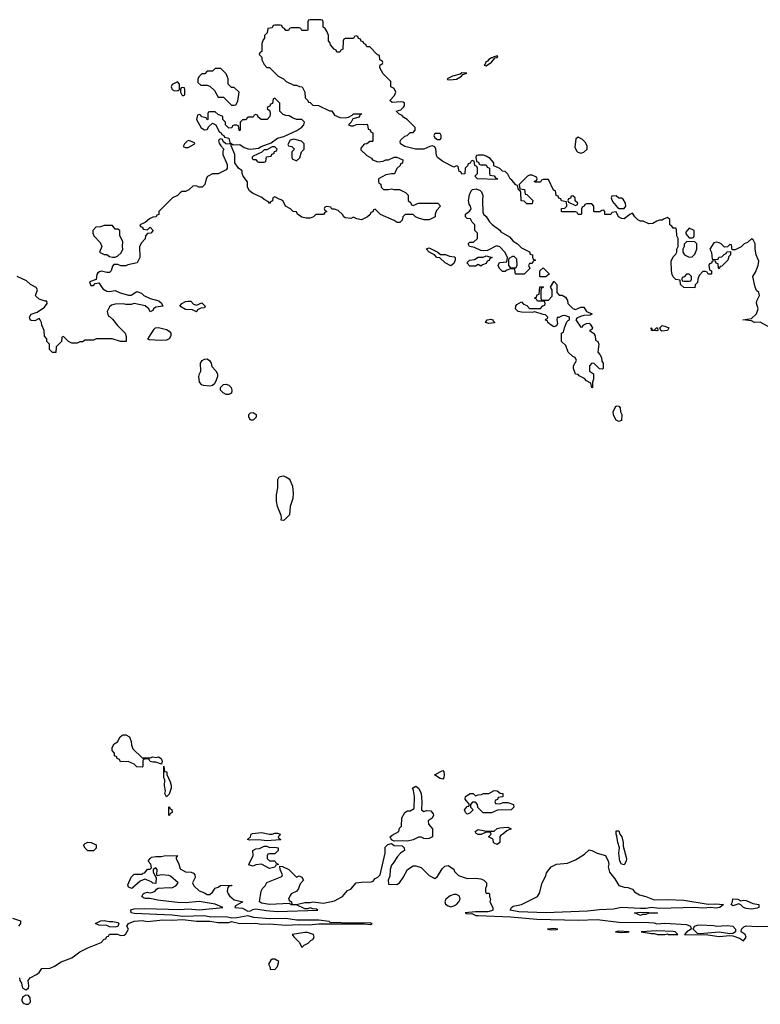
# Model space of a CAD drawing. Header units: inches. Extents: x 1980008 to 2252673, y 74414 to 260562.
# Tile 190 of 228: x 2182606 to 2188074, y 207474 to 214746. Entities that reach past the tile are written whole.
import ezdxf

# ---------------------------------------------------------------- set-up
doc = ezdxf.new("R2010")
doc.units = ezdxf.units.IN
doc.header["$MEASUREMENT"] = 0
doc.layers.add('C1280', color=7, linetype='Continuous')
doc.layers.add('C1281', color=7, linetype='Continuous')

msp = doc.modelspace()

# ---------------------------------------------------------------- linework, layer by layer
at = {"layer": 'C1280', "color": 5, "elevation": 60}
for points in [[(2183510, 209294), (2183570, 209294), (2183590, 209302), (2183610, 209298), (2183630, 209302), (2183650.8, 209290), (2183658, 209270), (2183652.7, 209247.3), (2183610, 209262), (2183590, 209262), (2183568.4, 209268.4), (2183562, 209282), (2183550, 209286), (2183518, 209282), (2183514, 209270), (2183514, 209230), (2183510, 209226), (2183470, 209228), (2183450, 209248), (2183407.3, 209267.3), (2183350, 209266), (2183342, 209282), (2183326, 209290), (2183322, 209302), (2183306, 209310), (2183306, 209330), (2183288.8, 209348.9), (2183288.8, 209371.1), (2183303.1, 209396.9), (2183328.4, 209411.6), (2183348, 209450), (2183360.2, 209459.8), (2183370, 209464.7), (2183390, 209464.7), (2183416, 209450), (2183430, 209414), (2183431.3, 209390), (2183441, 209361)], [(2183690, 209006), (2183678, 209030), (2183682, 209050), (2183675.3, 209090), (2183678, 209130), (2183669, 209150), (2183670, 209234), (2183674, 209194), (2183691, 209190), (2183691.3, 209171.3), (2183718, 209118), (2183724.7, 209090), (2183724.7, 209070), (2183710, 209026)], [(2185730, 209138), (2185710, 209142), (2185668, 209170), (2185730, 209202), (2185738, 209190), (2185741, 209170), (2185738, 209150)], [(2185590, 208898), (2185610, 208904.7), (2185642, 208902), (2185659.6, 208879.6), (2185662, 208870), (2185651.2, 208848.9), (2185622, 208830), (2185623.6, 208803.6), (2185654, 208770), (2185654, 208710), (2185630, 208698), (2185610, 208695.3), (2185590, 208698), (2185570, 208708), (2185550, 208708), (2185510, 208688), (2185470, 208679), (2185430, 208682), (2185370, 208679), (2185350, 208688), (2185342, 208710), (2185356.5, 208723.5), (2185406, 208750), (2185410, 208774), (2185426, 208790), (2185428, 208850), (2185448.8, 208891.1), (2185470, 208902), (2185490, 208902), (2185519, 208921), (2185522, 209010), (2185514, 209054), (2185506, 209070), (2185530, 209084.7), (2185550.6, 209070.6), (2185570, 209034), (2185576, 208970), (2185572, 208910)], [(2186150, 208954), (2186176.4, 208963.6), (2186210, 208964.7), (2186252, 208950), (2186254, 208930), (2186234, 208910), (2186132.7, 208907.3), (2186090, 208888.7), (2186028.4, 208888.4), (2185987.3, 208927.3), (2185986, 208950), (2185970, 208966), (2185950, 208966), (2185934, 208950), (2185934, 208930), (2185954, 208910), (2185930, 208886), (2185910, 208878), (2185898, 208890), (2185889.3, 208910.7), (2185910, 208934), (2185922, 208938), (2185926, 208950), (2185895.3, 208990), (2185898, 209010), (2185931, 209031), (2185954, 209030), (2185970, 209014), (2185990, 209022), (2186016.4, 209023.6), (2186030, 209031.3), (2186070, 209032), (2186110, 209052), (2186131.2, 209051.1), (2186152.7, 209032.7), (2186174, 209030), (2186174, 209010), (2186170, 209006), (2186138, 209002), (2186132.7, 208987.3), (2186118, 208982), (2186114, 208970), (2186118, 208958)], [(2183710, 208866), (2183706, 208870), (2183706, 208930), (2183710, 208934), (2183718, 208918), (2183730, 208914), (2183732, 208890), (2183718, 208882)], [(2186130, 208655.3), (2186110, 208664), (2186104, 208670), (2186102, 208690), (2186096.5, 208696.5), (2186066, 208710), (2186086, 208730), (2186082, 208742), (2186050, 208746), (2186012, 208728), (2185990, 208728), (2185976.4, 208736.4), (2185968, 208750), (2185990, 208764.7), (2186051.6, 208751.6), (2186108.4, 208751.6), (2186130, 208772), (2186150, 208778), (2186210, 208782), (2186234, 208770), (2186203.6, 208756.4), (2186174, 208730), (2186158, 208722), (2186151.3, 208710), (2186150, 208668)], [(2184450, 208730.8), (2184470, 208731), (2184490, 208738), (2184510, 208738), (2184530, 208731.3), (2184531.6, 208728.4), (2184514, 208710), (2184518, 208698), (2184534, 208690), (2184530, 208689), (2184430, 208682), (2184370, 208689.2), (2184305.2, 208685.2), (2184288, 208690), (2184308.7, 208711.3), (2184315.3, 208730), (2184324.1, 208735.9), (2184390, 208742.8)], [(2187070, 208504), (2187049.2, 208509.2), (2187037.2, 208530), (2187029.4, 208590), (2187035.3, 208630), (2187021.2, 208670), (2187015.3, 208715.3), (2187008.7, 208731.3), (2187010, 208754), (2187030, 208754), (2187036, 208730), (2187050.8, 208710), (2187061, 208670), (2187062, 208642), (2187086.8, 208550), (2187084, 208530)], [(2183110, 208608), (2183090, 208628), (2183078, 208650), (2183090, 208662), (2183110, 208671), (2183134, 208670), (2183170, 208652), (2183171.6, 208628.4), (2183150, 208608)], [(2184450, 208632), (2184490, 208634), (2184514, 208630), (2184514, 208610), (2184490, 208586), (2184450, 208586), (2184438, 208582), (2184434, 208570), (2184434, 208550), (2184450, 208534), (2184490, 208534), (2184498, 208518), (2184514, 208510), (2184514, 208506), (2184498, 208502), (2184490, 208488), (2184450, 208478), (2184390, 208508), (2184350, 208504), (2184330, 208495.3), (2184302, 208502), (2184298, 208510), (2184328.7, 208570), (2184326, 208610), (2184350, 208622), (2184376.4, 208623.6), (2184410, 208642), (2184430, 208642)], [(2187290, 208245.5), (2187390, 208248.4), (2187510, 208242.4), (2187690, 208214.8), (2187743.2, 208216.8), (2187802, 208210), (2187774, 208190), (2187744.7, 208184.7), (2187709.1, 208189.1), (2187650, 208185.2), (2187590, 208189.3), (2187330, 208182), (2187270, 208189.2), (2187230, 208180.9), (2187190, 208180.9), (2187050, 208189.3), (2186990, 208177.6), (2186887.1, 208172.9), (2186798, 208162), (2186490, 208149.6), (2186290, 208157.2), (2186228, 208170), (2186238, 208190), (2186250, 208198), (2186310, 208211.3), (2186429.1, 208270.9), (2186444.7, 208295.3), (2186464, 208370), (2186490, 208422), (2186496, 208444), (2186529.5, 208490.5), (2186570, 208508), (2186650, 208517.3), (2186710, 208540.7), (2186776.6, 208583.4), (2186810, 208614.8), (2186830, 208610.8), (2186870, 208590.7), (2186930, 208574), (2186951, 208530), (2186954.8, 208510), (2186950.9, 208489.1), (2186960.7, 208450), (2186999.9, 208399.9), (2187030, 208351), (2187070, 208338), (2187096.9, 208336.9), (2187130, 208324.7), (2187145.8, 208305.8), (2187182, 208282), (2187230, 208271)], [(2185830, 208285.2), (2185810, 208285.2), (2185785.2, 208274.8), (2185752, 208250), (2185744.7, 208230), (2185750, 208214), (2185770, 208202), (2185790, 208194), (2185810, 208202), (2185830, 208212), (2185848, 208230), (2185858, 208250), (2185853.2, 208273.2)], [(2187930, 208238), (2187950, 208242.8), (2187970, 208240.7), (2188018.8, 208218.8), (2188062, 208210), (2188062, 208190), (2188050, 208184), (2188010, 208176), (2187970, 208180.7), (2187949, 208190), (2187930, 208209), (2187915.3, 208215.3), (2187870, 208202), (2187858, 208210), (2187869, 208230), (2187870, 208252), (2187908.4, 208251.6)], [(2187190, 208129.3), (2187146, 208150), (2187190, 208154.8), (2187314, 208150), (2187310, 208146), (2187250, 208146), (2187230, 208138), (2187203.6, 208136.4)], [(2183266, 208086), (2183293.6, 208086.4), (2183330, 208078.8), (2183338.8, 208070), (2183330, 208048.7), (2183310, 208044), (2183270, 208045.2), (2183250, 208055.3), (2183190, 208059), (2183166, 208070), (2183206, 208090), (2183230, 208092.4)], [(2187750, 208050.4), (2187830, 208056), (2187870.8, 208050), (2187890.8, 208030), (2187890, 208009.2), (2187870, 207996.2), (2187850, 207993.6), (2187770, 208006), (2187630, 207994), (2187610, 207998), (2187578, 208030), (2187588, 208050), (2187610, 208059.5), (2187630, 208062), (2187730, 208055.3)], [(2184710, 208005.1), (2184618, 207990), (2184630, 207972), (2184672, 207930), (2184690, 207894), (2184706, 207910), (2184734.6, 207925.4), (2184754.6, 207945.4), (2184770, 207952), (2184779, 207970), (2184774, 207990), (2184730, 208004.5)], [(2186550, 208033.6), (2186502, 208030), (2186530, 208024), (2186570, 208027.3), (2186578, 208030)], [(2187030, 208014.5), (2187004.7, 208010), (2187050, 208004), (2187090, 208008), (2187106, 208010)], [(2187310, 208016.2), (2187194, 208010), (2187270, 207996), (2187290, 207998), (2187314, 207990), (2187369, 207989), (2187390, 207994), (2187394, 207990), (2187450, 207989.2), (2187466, 207990), (2187446, 208010), (2187431.5, 208011.5)], [(2184490, 207808), (2184470, 207808), (2184459.6, 207800.4), (2184442, 207770), (2184454, 207746), (2184454, 207734), (2184490, 207732), (2184510, 207754), (2184518, 207790)], [(2182650, 207541.2), (2182630, 207528.7), (2182620.7, 207510), (2182622.5, 207502.5), (2182626.8, 207490), (2182639.9, 207479.9), (2182650, 207474), (2182670, 207474.8), (2182685.2, 207490), (2182682.7, 207522.7), (2182670, 207539)]]:
    msp.add_lwpolyline(points, close=True, dxfattribs=at)
for points in [[(2182604.7, 207670), (2182606, 207650), (2182618, 207630), (2182623.5, 207603.5), (2182630, 207592), (2182650, 207582), (2182670, 207594), (2182673.2, 207610), (2182668.7, 207650), (2182682, 207670), (2182730, 207694.8), (2182749, 207710), (2182770, 207738), (2182830, 207741), (2182863.2, 207756.8), (2182911.5, 207788.5), (2182990, 207817.3), (2183050, 207861), (2183109.4, 207890.6), (2183208, 207930), (2183230, 207954), (2183242, 207958), (2183250, 207974), (2183262, 207978), (2183270, 207992), (2183327.3, 207992.7), (2183350, 207982), (2183376.4, 207983.6), (2183390, 207994), (2183408, 208030), (2183397.2, 208050), (2183409, 208070), (2183450, 208088), (2183510, 208092.2), (2183550, 208086), (2183662.7, 208097.3), (2183730, 208094.9), (2183810, 208099.3), (2183910, 208088.4), (2184010, 208088.2), (2184070, 208077.1), (2184150, 208078), (2184170, 208084.9), (2184230, 208070.4), (2184350, 208072.7), (2184390, 208064.9), (2184450, 208068.2), (2184570, 208059.5), (2184670, 208064.4), (2184742, 208062), (2184811.3, 208068.7), (2185150, 208068.4), (2185195.6, 208064.4), (2185208.7, 208070), (2185190, 208074.7), (2184992.7, 208072.7), (2184970, 208079), (2184910, 208075.3), (2184898, 208078), (2184890, 208086), (2184814.9, 208094.9), (2184650, 208095.4), (2184570, 208108), (2184450, 208106), (2184334.7, 208114.7), (2184290, 208126.6), (2184210, 208113), (2184171.4, 208111.4), (2184130, 208119.7), (2184017.2, 208117.2), (2183967.2, 208127.2), (2183810, 208123.7), (2183731.8, 208131.8), (2183450, 208145.4), (2183429.5, 208150), (2183427.2, 208172.8), (2183450, 208178.4), (2183530, 208181.3), (2183790, 208174.4), (2183850, 208178.4), (2183930, 208172.4), (2184106, 208190), (2184050, 208214), (2183930, 208232.7), (2183830, 208223.6), (2183770, 208225.6), (2183622.3, 208242.3), (2183570, 208255.3), (2183534.6, 208254.6), (2183520.2, 208260.2), (2183508.8, 208271.1), (2183518, 208290), (2183526, 208294), (2183550, 208301), (2183570, 208298), (2183590, 208302), (2183606, 208310), (2183615.3, 208324.7), (2183628.4, 208331.6), (2183710, 208337.3), (2183730, 208334.8), (2183758, 208350), (2183775.3, 208370), (2183719.3, 208419.3), (2183706, 208426), (2183650.6, 208429.4), (2183622, 208422), (2183618, 208430), (2183622, 208470), (2183610, 208482), (2183592, 208470), (2183592, 208450), (2183610, 208414), (2183614, 208414), (2183610, 208366), (2183590, 208368), (2183578, 208378), (2183530, 208399), (2183496, 208384), (2183434, 208330), (2183410, 208338), (2183404.7, 208355.3), (2183430, 208414), (2183450, 208434), (2183510, 208434), (2183518, 208442), (2183530, 208444.7), (2183550, 208471.3), (2183568, 208472), (2183578, 208482), (2183574, 208510), (2183555.3, 208530), (2183568.7, 208551.3), (2183580.2, 208559.8), (2183610, 208566.8), (2183650, 208566), (2183671.6, 208571.6), (2183772, 208572), (2183762, 208558), (2183762, 208550), (2183782, 208510), (2183790, 208474), (2183830, 208452), (2183870.9, 208450.9), (2183890, 208442), (2183898, 208430), (2183901, 208410), (2183882, 208370), (2183891, 208350), (2183930, 208311.3), (2183970, 208298), (2183990, 208284.7), (2184010, 208284.7), (2184030, 208302), (2184048.8, 208331.1), (2184070, 208338), (2184089.3, 208350.7), (2184172.7, 208352.7), (2184170.8, 208349.2), (2184168, 208348), (2184152, 208348), (2184143.6, 208336.4), (2184138, 208310), (2184144.7, 208290), (2184155.3, 208275.3), (2184190, 208246), (2184254, 208230), (2184198, 208202), (2184194, 208190), (2184250, 208184), (2184290, 208162.8), (2184310, 208164), (2184326.3, 208173.7), (2184350, 208179.3), (2184426, 208166), (2184510, 208160.3), (2184806, 208170), (2184796.4, 208176.4), (2184770, 208178), (2184750, 208186), (2184730, 208178), (2184710, 208178), (2184650, 208208), (2184610, 208209), (2184598, 208218), (2184450, 208212.3), (2184390, 208221.2), (2184375.3, 208230), (2184388, 208310), (2184398, 208330), (2184418, 208350), (2184430, 208374), (2184542, 208418), (2184546, 208430), (2184528, 208470), (2184526, 208494), (2184547.3, 208492.7), (2184594, 208470), (2184650, 208414), (2184670, 208422), (2184690, 208414), (2184702, 208390), (2184676.9, 208363.1), (2184664.7, 208330), (2184652, 208310), (2184611.2, 208288.9), (2184602, 208278), (2184591.3, 208250), (2184598, 208238), (2184612, 208230), (2184614, 208214), (2184650, 208211.3), (2184710, 208226), (2184750, 208226), (2184770, 208230.8), (2184850, 208221), (2184930, 208238), (2184989.1, 208270.9), (2185025.6, 208314.4), (2185050, 208324.7), (2185089.5, 208370.5), (2185130, 208377.3), (2185202, 208378), (2185215.3, 208384.7), (2185230, 208402), (2185250, 208412), (2185268, 208430), (2185303, 208590), (2185305.1, 208634.9), (2185325.1, 208654.9), (2185350, 208661), (2185370, 208646.8), (2185430, 208644.7), (2185444.7, 208630), (2185446, 208610), (2185418, 208590), (2185395.3, 208564.7), (2185364, 208516), (2185350, 208502), (2185340.5, 208470), (2185339.1, 208420.9), (2185326.8, 208390), (2185330, 208362), (2185390, 208358), (2185410, 208371.3), (2185437.2, 208410), (2185468.7, 208470), (2185510, 208496), (2185530, 208496), (2185570, 208484.7), (2185630, 208424.7), (2185670, 208402), (2185690, 208418), (2185726.3, 208473.7), (2185745.6, 208494.4), (2185770, 208498), (2185810, 208471.3), (2185816, 208456), (2185846, 208426), (2185910, 208402), (2185970, 208406), (2186010, 208401), (2186032, 208390), (2186052, 208370), (2186052, 208348), (2186044.7, 208330), (2186045.4, 208305.4), (2186050, 208294), (2186070, 208294), (2186074, 208290), (2186074, 208270), (2186082, 208250), (2186078, 208230), (2186098, 208190), (2186098, 208170), (2186090, 208164), (2186062, 208158), (2185970, 208157.2), (2185894, 208150), (2185910, 208142), (2185943.6, 208143.6), (2185974, 208130), (2185990, 208128.8), (2186230, 208121.1), (2186423.8, 208103.8), (2186730, 208096.5), (2186870, 208101.3), (2187030, 208079.5), (2187250, 208079), (2187290, 208076), (2187310, 208068), (2187370, 208073.7), (2187530, 208063.1), (2187558, 208050), (2187564.7, 208030), (2187532, 208010), (2187514, 207990), (2187686.7, 207986.7), (2187770, 207974), (2187850, 207981), (2187870, 207978.8), (2187921.6, 207961.6), (2187950, 207942), (2187968.7, 207970), (2187962, 207990), (2187932.7, 208010), (2187936, 208030), (2187953.4, 208046.6), (2187970, 208053.1), (2188050, 208048.4), (2188150, 208050.4)], [(2182552, 208110), (2182612, 208090), (2182612, 208070), (2182598, 208050)]]:
    msp.add_lwpolyline(points, dxfattribs=at)
at = {"layer": 'C1281', "color": 5, "elevation": 60}
msp.add_lwpolyline([(2188149, 212470), (2188072, 212512), (2188030, 212509.2), (2188010, 212521.2), (2187946, 212530), (2188010, 212538.8), (2188045.6, 212574.4), (2188059.3, 212610), (2188046.8, 212653.2), (2188049.4, 212670.6), (2188068.7, 212710), (2188062, 212730), (2188046.3, 212746.3), (2188035.3, 212770), (2188019.3, 212850), (2188038.9, 212881.1), (2188059.3, 212930), (2188062, 212962), (2188042.7, 213010), (2188036, 213050), (2188036, 213090), (2188020.4, 213120.4), (2188010, 213128), (2187979.8, 213100.2), (2187954, 213090), (2187931.6, 213068.4), (2187887.3, 213047.3), (2187866, 213046), (2187862, 213082), (2187850, 213086), (2187832.7, 213067.3), (2187810, 213066), (2187786, 213090), (2187770, 213098), (2187750, 213102), (2187730, 213098), (2187702, 213050), (2187712.7, 213027.3), (2187718, 212978), (2187730, 212974), (2187762, 212978), (2187767.3, 212992.7), (2187790, 212994), (2187807.3, 213012.7), (2187822, 213018), (2187827.3, 213032.7), (2187854, 213034), (2187854, 213010), (2187842, 212998), (2187834, 212970), (2187790, 212926), (2187778, 212922), (2187770, 212906), (2187766, 212910), (2187762, 212942), (2187747.3, 212947.3), (2187742, 212962), (2187730, 212966), (2187718, 212962), (2187712.7, 212947.3), (2187698, 212942), (2187694, 212930), (2187698, 212898), (2187714, 212890), (2187714, 212870), (2187710, 212866), (2187690, 212866), (2187682, 212882), (2187670, 212886), (2187650, 212886), (2187623.6, 212856.4), (2187612, 212830), (2187610, 212806), (2187592.7, 212787.3), (2187590, 212766), (2187509.1, 212769.1), (2187486, 212790), (2187482, 212822), (2187450, 212826), (2187430, 212846), (2187423.1, 212863.1), (2187418, 212890), (2187416.4, 212963.6), (2187430, 212994), (2187450, 213014), (2187458, 213030), (2187458, 213050), (2187468, 213070), (2187468, 213130), (2187458, 213150), (2187456.4, 213196.4), (2187450, 213206), (2187430, 213206), (2187422, 213222), (2187406, 213230), (2187406, 213270), (2187390, 213286), (2187363.6, 213276.4), (2187350, 213266), (2187330, 213266), (2187310, 213258), (2187279.6, 213240.4), (2187250, 213238), (2187210, 213258), (2187190, 213258), (2187170, 213268.7), (2187148, 213290), (2187130, 213318), (2187110, 213308), (2187070, 213275.3), (2187050, 213278), (2187026, 213290), (2187010, 213326), (2186978, 213322), (2186970, 213306), (2186927.3, 213307.3), (2186926, 213330), (2186918, 213338), (2186903.6, 213336.4), (2186890, 213326), (2186850, 213326), (2186846, 213330), (2186846, 213370), (2186830, 213386), (2186790, 213386), (2186778, 213382), (2186774, 213370), (2186758, 213362), (2186754, 213350), (2186754, 213310), (2186750, 213306), (2186730, 213306), (2186722, 213322), (2186710, 213326), (2186610, 213328), (2186606, 213330), (2186607.3, 213352.7), (2186630, 213354), (2186646, 213370), (2186642, 213402), (2186607.3, 213407.3), (2186602, 213422), (2186587.3, 213427.3), (2186582, 213442), (2186567.3, 213447.3), (2186562, 213482), (2186547.3, 213487.3), (2186510, 213566), (2186470, 213566), (2186458, 213562), (2186450, 213546), (2186410, 213546), (2186407.3, 213552.7), (2186422, 213558), (2186426, 213570), (2186422, 213582), (2186390, 213598), (2186370, 213598), (2186354, 213590), (2186294, 213530), (2186298, 213498), (2186332.7, 213492.7), (2186338, 213458), (2186350, 213454), (2186394, 213410), (2186390, 213386), (2186350, 213386), (2186330, 213406), (2186307.3, 213407.3), (2186306, 213470), (2186302, 213482), (2186288.4, 213488.4), (2186282, 213522), (2186270, 213526), (2186240.4, 213560.4), (2186226, 213570), (2186210, 213606), (2186190, 213626), (2186170, 213628), (2186150, 213648), (2186107.3, 213667.3), (2186106, 213690), (2186080.4, 213720.4), (2186050, 213738), (2186030, 213746), (2185990, 213746), (2185978, 213742), (2185974, 213730), (2185978, 213698), (2185992.7, 213692.7), (2185998, 213678), (2186010, 213674), (2186050, 213674), (2186058, 213658), (2186074, 213650), (2186074, 213610), (2186078, 213598), (2186110, 213594), (2186118, 213578), (2186134, 213570), (2186130, 213566), (2185986, 213570), (2185966, 213590), (2185986, 213610), (2185986, 213650), (2185982, 213662), (2185966, 213670), (2185962, 213702), (2185950, 213706), (2185938, 213702), (2185932.7, 213687.3), (2185918, 213682), (2185912.7, 213667.3), (2185894, 213650), (2185892.7, 213607.3), (2185870, 213606), (2185862, 213622), (2185850, 213626), (2185842, 213662), (2185830, 213666), (2185810, 213658), (2185730, 213699), (2185690, 213728), (2185683.1, 213743.1), (2185678, 213790), (2185670, 213806), (2185654.6, 213814.6), (2185634, 213810), (2185590, 213789), (2185529.1, 213789.1), (2185449.3, 213809.3), (2185418, 213830), (2185415.3, 213850), (2185420.2, 213859.8), (2185450, 213884.7), (2185466, 213890), (2185490, 213914), (2185510, 213914), (2185526, 213930), (2185526, 213950), (2185466, 214010), (2185443.1, 214023.1), (2185430, 214038), (2185406, 214050), (2185386, 214070), (2185419, 214081), (2185440.4, 214099.6), (2185448, 214110), (2185446, 214130), (2185436.4, 214136.4), (2185419, 214139), (2185355.3, 214135.3), (2185338, 214150), (2185372.7, 214187.3), (2185384, 214210), (2185370, 214238), (2185346, 214250), (2185346, 214290), (2185290, 214346), (2185266, 214390), (2185267.3, 214412.7), (2185282, 214418), (2185286, 214430), (2185282, 214442), (2185266, 214450), (2185262, 214482), (2185247.3, 214487.3), (2185190, 214546), (2185170, 214546), (2185162, 214562), (2185146, 214570), (2185142, 214582), (2185127.3, 214587.3), (2185122, 214602), (2185107.3, 214607.3), (2185102, 214622), (2185090, 214626), (2185078, 214622), (2185070, 214606), (2185010, 214606), (2184998, 214602), (2184994, 214590), (2184992.7, 214527.3), (2184978, 214522), (2184970, 214506), (2184947.3, 214507.3), (2184942, 214522), (2184927.3, 214527.3), (2184900.4, 214560.4), (2184896.4, 214576.4), (2184886, 214590), (2184886, 214630), (2184876.4, 214656.4), (2184862, 214682), (2184846, 214690), (2184846, 214730), (2184842, 214742), (2184830, 214746), (2184750, 214746), (2184738, 214742), (2184734, 214730), (2184734, 214670), (2184730, 214666), (2184690, 214666), (2184682, 214682), (2184670, 214686), (2184610, 214686), (2184598, 214682), (2184590, 214666), (2184570, 214666), (2184562, 214682), (2184547.3, 214687.3), (2184542, 214702), (2184530, 214706), (2184490, 214706), (2184478, 214702), (2184470, 214686), (2184438, 214682), (2184434, 214650), (2184414, 214630), (2184414, 214610), (2184403.6, 214596.4), (2184394, 214570), (2184394, 214510), (2184378, 214502), (2184374, 214490), (2184394, 214470), (2184394, 214450), (2184410, 214414), (2184430, 214394), (2184450, 214394), (2184514, 214330), (2184554, 214310), (2184574, 214290), (2184630, 214262), (2184650, 214262), (2184672.7, 214252.7), (2184691.2, 214251.1), (2184711.6, 214211.6), (2184714, 214170), (2184734, 214150), (2184738, 214138), (2184750, 214134), (2184770, 214114), (2184811.6, 214111.6), (2184892.7, 214072.7), (2184910, 214072), (2184930, 214042), (2184970, 214022.8), (2185010, 214020.7), (2185034.6, 214025.4), (2185060.2, 214039.8), (2185070, 214050.8), (2185132, 214050), (2185118, 214042), (2185112.7, 214027.3), (2185065.4, 214014.6), (2185052, 213988), (2185034, 213970), (2185050, 213962), (2185070, 213962), (2185092.7, 213972.7), (2185170, 213974), (2185174, 213970), (2185178, 213938), (2185192.7, 213932.7), (2185198, 213918), (2185214, 213910), (2185214, 213850), (2185210, 213846), (2185190, 213846), (2185170, 213828), (2185150, 213826), (2185123.6, 213796.4), (2185125.4, 213785.4), (2185170, 213742), (2185203.6, 213723.6), (2185211.6, 213711.6), (2185250, 213696), (2185290, 213701), (2185310, 213711), (2185330, 213711.3), (2185370, 213731.3), (2185391.2, 213731.1), (2185434, 213710), (2185432.7, 213687.3), (2185418, 213682), (2185414, 213670), (2185390, 213646), (2185372.7, 213607.3), (2185350, 213608), (2185310, 213599), (2185254, 213570), (2185254, 213550), (2185258, 213538), (2185271.6, 213531.6), (2185274, 213510), (2185292.7, 213492.7), (2185330, 213491.3), (2185350, 213496), (2185370, 213491.3), (2185410, 213492), (2185454, 213470), (2185474, 213450), (2185474, 213410), (2185492.7, 213392.7), (2185498, 213378), (2185510, 213374), (2185550, 213392), (2185694, 213390), (2185712, 213370), (2185683.6, 213336.4), (2185674, 213310), (2185674, 213290), (2185630, 213268), (2185591.6, 213268.4), (2185550, 213279), (2185528, 213290), (2185510, 213308), (2185452.7, 213307.3), (2185434, 213290), (2185430, 213266), (2185412.7, 213247.3), (2185392, 213248), (2185370, 213262), (2185270, 213306), (2185230, 213346), (2185218, 213342), (2185212.7, 213327.3), (2185198, 213322), (2185192.7, 213307.3), (2185174, 213290), (2185130, 213268), (2185095.3, 213275.3), (2185070, 213288), (2185050, 213278), (2185010, 213282), (2184998, 213290), (2184988.4, 213308.4), (2184956.4, 213336.4), (2184930, 213346), (2184910, 213346), (2184902, 213362), (2184870, 213366), (2184858, 213362), (2184854, 213350), (2184858, 213338), (2184874, 213330), (2184858, 213322), (2184850, 213306), (2184792.7, 213307.3), (2184774, 213290), (2184750, 213279), (2184720.2, 213280.2), (2184690, 213288.7), (2184658, 213310), (2184650, 213326), (2184626, 213330), (2184606, 213350), (2184568.7, 213368.7), (2184550, 213406), (2184536.4, 213416.4), (2184520.4, 213420.4), (2184490, 213438), (2184474, 213430), (2184471.6, 213408.4), (2184458, 213402), (2184450, 213388), (2184442, 213402), (2184410, 213418), (2184394, 213434), (2184324, 213464), (2184303.1, 213483.1), (2184288.8, 213508.9), (2184287.3, 213547.3), (2184255.3, 213590), (2184249.1, 213609.1), (2184248.7, 213630), (2184222, 213650), (2184195.3, 213690), (2184195.3, 213750), (2184166, 213814), (2184166, 213826), (2184128, 213828), (2184107.3, 213847.3), (2184102, 213862), (2184090, 213866), (2184078, 213862), (2184074, 213850), (2184082, 213830), (2184090, 213814), (2184112, 213790), (2184104.7, 213775.3), (2184104.7, 213750), (2184136.9, 213676.9), (2184138, 213650), (2184130, 213638), (2184071.6, 213608.4), (2184030, 213608.7), (2183991.3, 213588.7), (2183982, 213570), (2183972, 213530), (2183954, 213510), (2183928.8, 213508.9), (2183910, 213518), (2183883.6, 213516.4), (2183854, 213490), (2183830, 213478), (2183803.6, 213476.4), (2183790, 213468), (2183770, 213448), (2183734, 213430), (2183634, 213330), (2183632.7, 213307.3), (2183618, 213302), (2183614, 213290), (2183590, 213288), (2183563.6, 213276.4), (2183532.7, 213247.3), (2183494, 213230), (2183498, 213218), (2183512.7, 213212.7), (2183518, 213198), (2183550, 213194), (2183570, 213214), (2183592, 213190), (2183574, 213170), (2183550, 213166), (2183534, 213150), (2183531.6, 213128.4), (2183503.6, 213096.4), (2183491.6, 213068.4), (2183492, 212990), (2183474, 212950), (2183403.6, 212936.4), (2183390, 212928), (2183351.6, 212928.4), (2183330, 212938), (2183302, 212938), (2183290, 212926), (2183282, 212890), (2183270, 212878), (2183250, 212878), (2183210, 212889), (2183195.3, 212884.7), (2183182.8, 212877.2), (2183175.3, 212864.7), (2183170, 212826), (2183122, 212810), (2183130, 212782), (2183150, 212782), (2183162, 212798), (2183190, 212802), (2183219.1, 212759.1), (2183250, 212740.7), (2183270, 212738.8), (2183310, 212744.7), (2183347.7, 212727.7), (2183410, 212710.8), (2183430, 212711), (2183470, 212738), (2183476.9, 212736.9), (2183506, 212726), (2183522, 212710), (2183570, 212686), (2183634, 212670), (2183652.7, 212652.7), (2183662, 212630), (2183610, 212622.7), (2183594.8, 212610), (2183590, 212598), (2183570, 212589.5), (2183559, 212610), (2183532, 212632), (2183450, 212648.7), (2183430, 212642), (2183390, 212642), (2183370, 212648), (2183310, 212646), (2183283.6, 212636.4), (2183270, 212626), (2183252, 212590), (2183258, 212558), (2183270, 212554), (2183290, 212534), (2183327.9, 212487.9), (2183384.7, 212430), (2183392.7, 212407.3), (2183391.6, 212368.4), (2183350, 212368.7), (2183288.8, 212388.9), (2183170, 212388), (2183150, 212378), (2183090, 212378), (2183070, 212368), (2183050, 212368), (2183030, 212358), (2182990, 212358), (2182966, 212370), (2182930, 212406), (2182918, 212402), (2182914, 212370), (2182874, 212330), (2182872.7, 212287.3), (2182847.3, 212287.3), (2182826, 212310), (2182826, 212350), (2182806, 212370), (2182806, 212390), (2182788.4, 212408.4), (2182786, 212450), (2182768.8, 212488.9), (2182768, 212510), (2182758, 212530), (2182750, 212538), (2182716.9, 212523.1), (2182690, 212524), (2182684, 212530), (2182679, 212550), (2182689.5, 212570.5), (2182734, 212586), (2182790, 212622), (2182808, 212650), (2182806, 212666), (2182794, 212666), (2182750, 212682), (2182724, 212704), (2182722, 212710), (2182738, 212750), (2182728.4, 212768.4), (2182686, 212790), (2182656.4, 212816.4), (2182586, 212850)], dxfattribs=at)
for points in [[(2186130, 214478), (2186102, 214470), (2186096.9, 214463.1), (2186090, 214464), (2186068.5, 214451.5), (2186061, 214439), (2186046, 214430), (2186043.6, 214416.4), (2186034, 214410), (2186050, 214406), (2186090, 214431.3), (2186116.4, 214463.6), (2186130, 214466), (2186135.3, 214475.3)], [(2184090, 214386), (2184050, 214386), (2184030, 214366), (2183990, 214366), (2183972.7, 214347.3), (2183950, 214346), (2183930, 214326), (2183922, 214310), (2183922, 214282), (2183942, 214262), (2183990, 214262), (2184010, 214254), (2184043.6, 214223.6), (2184070, 214174), (2184110, 214174), (2184170, 214114), (2184190, 214114), (2184202, 214118), (2184216.4, 214143.6), (2184226, 214210), (2184190, 214246), (2184170, 214246), (2184146, 214270), (2184146, 214310), (2184138, 214330), (2184130, 214346)], [(2185870, 214353.2), (2185856.9, 214343.1), (2185802, 214330), (2185762, 214310), (2185763.6, 214303.6), (2185780.7, 214300.7), (2185830, 214307.3), (2185868.7, 214330), (2185878, 214342), (2185906, 214350)], [(2183770, 214286), (2183731.6, 214268.4), (2183724.7, 214250), (2183732, 214230), (2183750, 214221), (2183770, 214222), (2183778, 214222), (2183786, 214230), (2183786, 214270)], [(2183810, 214246), (2183798, 214242), (2183794, 214230), (2183794, 214210), (2183802, 214190), (2183810, 214184.7), (2183826, 214190), (2183826, 214230), (2183822, 214242)], [(2184490, 214166), (2184478, 214162), (2184472.7, 214127.3), (2184458, 214122), (2184452.7, 214107.3), (2184438, 214102), (2184434, 214090), (2184452.7, 214072.7), (2184454, 214050), (2184452, 214030), (2184432, 214010), (2184388.4, 214008.4), (2184367.3, 214027.3), (2184362, 214042), (2184350, 214046), (2184338, 214042), (2184330, 214026), (2184290, 214026), (2184272.7, 214007.3), (2184250, 214006), (2184234, 213990), (2184234, 213930), (2184230, 213926), (2184226, 213930), (2184222, 213962), (2184210, 213966), (2184190, 213966), (2184178, 213962), (2184172.7, 213947.3), (2184150, 213946), (2184126, 213970), (2184126, 213990), (2184106, 214010), (2184106, 214030), (2184070, 214046), (2184050, 214066), (2184010, 214066), (2183998, 214062), (2183994, 214050), (2183994, 214010), (2183990, 214006), (2183982, 214022), (2183948.4, 214028.4), (2183942, 214042), (2183930, 214046), (2183918, 214042), (2183912, 214010), (2183946.8, 213946.8), (2183970, 213932), (2183990, 213934), (2184003.1, 213956.9), (2184030, 213982), (2184054, 213970), (2184078, 213918), (2184094, 213910), (2184098, 213898), (2184114, 213890), (2184118, 213878), (2184150.7, 213870.7), (2184158, 213838), (2184182, 213822), (2184230, 213824.7), (2184263, 213803), (2184292.5, 213792.5), (2184310, 213790.4), (2184370, 213798), (2184388, 213810), (2184463.1, 213836.9), (2184510, 213871), (2184555.5, 213884.5), (2184652.1, 213927.9), (2184690, 213951.3), (2184704, 213970), (2184708, 213990), (2184690, 214008), (2184650, 214008.7), (2184620.4, 214020.4), (2184596.4, 214036.4), (2184570, 214038), (2184550, 214046), (2184526, 214070), (2184526, 214130)], [(2185710, 213906), (2185670, 213906), (2185664.7, 213890), (2185670, 213874), (2185690, 213862), (2185710, 213862), (2185718, 213870), (2185718, 213890)], [(2186730, 213878), (2186712.7, 213867.3), (2186705.4, 213805.4), (2186716.9, 213776.9), (2186726.4, 213766.4), (2186750, 213761), (2186770, 213766.8), (2186795.3, 213790), (2186794.6, 213814.6), (2186780.4, 213840.4), (2186760.4, 213860.4)], [(2183853.6, 213853.6), (2183842, 213850), (2183822, 213830), (2183814, 213810), (2183830, 213802), (2183850, 213802), (2183893.6, 213826.4), (2183898, 213830), (2183895.3, 213835.3)], [(2184490, 213806), (2184470, 213806), (2184430, 213786), (2184410, 213786), (2184392.7, 213767.3), (2184330, 213738), (2184322, 213730), (2184322, 213722), (2184330, 213714), (2184350, 213714), (2184358, 213698), (2184370, 213694), (2184410, 213694), (2184422, 213698), (2184427.3, 213732.7), (2184462, 213738), (2184467.3, 213752.7), (2184482, 213758), (2184487.3, 213772.7), (2184502, 213778), (2184506, 213790)], [(2184630, 213864), (2184604, 213856), (2184585.4, 213825.4), (2184590, 213814), (2184614, 213810), (2184634, 213790), (2184614, 213770), (2184614, 213730), (2184618, 213718), (2184650, 213704.7), (2184675.1, 213724.9), (2184686, 213770), (2184706, 213790), (2184706, 213830), (2184686, 213850)], [(2186330, 212866), (2186267.3, 212867.3), (2186262, 212902), (2186250, 212906), (2186230, 212906), (2186203.6, 212896.4), (2186190, 212886), (2186170, 212886), (2186147.3, 212907.3), (2186138, 212930), (2186147.3, 212952.7), (2186202, 212958), (2186208, 212990), (2186190, 213026), (2186150, 213068), (2186125.4, 213074.6), (2186059.6, 213040.4), (2186030, 213038), (2186010, 213042), (2185964.7, 213064.7), (2185926, 213070), (2185918, 213090), (2185930, 213102), (2185956.4, 213103.6), (2185986, 213130), (2185986, 213170), (2185966, 213190), (2185966, 213230), (2185946, 213250), (2185934.6, 213274.6), (2185910, 213278), (2185898, 213290), (2185898, 213310), (2185928, 213332), (2185938, 213350), (2185935.3, 213370), (2185924, 213384), (2185919, 213410), (2185926.3, 213453.7), (2185939, 213481), (2185950, 213491.3), (2185976.9, 213496.9), (2186005.4, 213485.4), (2186014.8, 213474.8), (2186026.4, 213446.4), (2186022.8, 213410), (2186025.4, 213325.4), (2186031.3, 213310), (2186050, 213291.3), (2186073.7, 213253.7), (2186093.4, 213233.4), (2186150.5, 213190.5), (2186158.8, 213178.8), (2186222, 213142), (2186250, 213111.3), (2186282, 213090), (2186310, 213062), (2186370, 213032), (2186374, 213014), (2186391.3, 213010), (2186392, 212992), (2186398, 212978), (2186414, 212970), (2186398, 212962), (2186390, 212946), (2186370, 212946), (2186362, 212930), (2186372.7, 212907.3)], [(2186690, 213446), (2186678, 213442), (2186672.7, 213427.3), (2186658, 213422), (2186654, 213410), (2186658, 213398), (2186710, 213374), (2186722, 213378), (2186726, 213390), (2186707.3, 213407.3), (2186706, 213430)], [(2187010, 213446), (2186978, 213442), (2186974, 213430), (2186983.6, 213403.6), (2187019.6, 213359.6), (2187031.6, 213351.6), (2187070, 213352), (2187082, 213370), (2187078, 213390), (2187060.4, 213420.4), (2187050, 213428), (2187028.4, 213428.4)], [(2183290, 213226), (2183230, 213226), (2183203.6, 213216.4), (2183167.5, 213212.5), (2183146, 213190), (2183146, 213170), (2183152, 213150), (2183199.8, 213099.8), (2183212, 213070), (2183194, 213030), (2183230, 213012), (2183250, 213011.3), (2183270, 212998), (2183290, 212992), (2183310, 212992), (2183330, 213002), (2183355.3, 213024.7), (2183368, 213050), (2183364, 213070), (2183368.4, 213108.4), (2183346, 213150), (2183346, 213190), (2183330, 213198), (2183310, 213198)], [(2187550, 213206), (2187523.6, 213176.4), (2187523.6, 213163.6), (2187550, 213134), (2187570, 213134), (2187582, 213138), (2187586, 213150), (2187586, 213190)], [(2187532.7, 213107.3), (2187512.7, 213087.3), (2187512, 213070), (2187502, 213050), (2187502, 213030), (2187514, 213010), (2187550, 212992), (2187570, 212994), (2187590, 213014), (2187606, 213050), (2187606, 213090), (2187590, 213106)], [(2185790, 212928), (2185746, 212950), (2185708, 212988), (2185686, 212990), (2185668.4, 213008.4), (2185630, 213028), (2185608.7, 213050), (2185610, 213054), (2185630, 213062), (2185694, 213030), (2185712.7, 213012.7), (2185750, 213011.3), (2185779.6, 212999.6), (2185815.3, 212995.3), (2185822, 212990), (2185822, 212970), (2185810, 212946)], [(2186010, 212926), (2185990, 212938), (2185970, 212926), (2185930, 212926), (2185906, 212950), (2185926, 212970), (2185964.7, 212975.3), (2185990, 212991.3), (2186027.3, 212992.7), (2186050, 213002), (2186094, 212990), (2186078, 212982), (2186072.7, 212967.3), (2186058, 212962), (2186050, 212946), (2186023.6, 212936.4)], [(2186256.4, 212996.4), (2186243.6, 212996.4), (2186218, 212982), (2186214, 212970), (2186214, 212930), (2186230, 212914), (2186270, 212914), (2186278, 212930), (2186276.4, 212976.4)], [(2186450, 212846), (2186446, 212850), (2186446, 212890), (2186470, 212914), (2186514, 212870), (2186514, 212866), (2186490, 212848)], [(2187550, 212866), (2187530, 212866), (2187512.7, 212847.3), (2187498, 212842), (2187494, 212830), (2187498, 212818), (2187510, 212814), (2187550, 212814), (2187562, 212818), (2187566, 212830), (2187566, 212850)], [(2186710, 212604.7), (2186750, 212622), (2186770, 212622), (2186791.6, 212591.6), (2186832.7, 212572.7), (2186816.9, 212563.1), (2186770, 212562), (2186745.4, 212554.6), (2186719.6, 212540.4), (2186712, 212530), (2186750, 212474), (2186762, 212478), (2186766, 212490), (2186790, 212502), (2186810, 212504.7), (2186818, 212498), (2186836, 212470), (2186830, 212458), (2186814, 212450), (2186842, 212430), (2186854, 212410), (2186858, 212378), (2186874, 212370), (2186882, 212350), (2186874, 212290), (2186890, 212274), (2186902, 212250), (2186903.6, 212223.6), (2186914, 212210), (2186914, 212170), (2186910, 212166), (2186887.3, 212167.3), (2186847.3, 212207.3), (2186830, 212208), (2186812, 212190), (2186814, 212150), (2186842, 212130), (2186842, 212090), (2186834, 212070), (2186834, 212030), (2186830, 212026), (2186822, 212062), (2186790, 212078), (2186775.3, 212095.3), (2186736.4, 212116.4), (2186730, 212126), (2186708.4, 212128.4), (2186695.3, 212170), (2186695.3, 212190), (2186718, 212230), (2186706, 212250), (2186690, 212258), (2186655.3, 212290), (2186639, 212339), (2186606, 212370), (2186606, 212430), (2186622, 212438), (2186628, 212470), (2186645.2, 212514.8), (2186654.6, 212525.4), (2186666, 212530), (2186666, 212550), (2186630, 212562), (2186610, 212558), (2186586, 212546), (2186574, 212546), (2186572, 212530), (2186576.9, 212503.1), (2186570, 212486), (2186550, 212478), (2186528.8, 212488.9), (2186506, 212510), (2186502, 212522), (2186488, 212528), (2186490, 212534), (2186502, 212538), (2186506, 212550), (2186487.3, 212567.3), (2186470, 212568), (2186410, 212588.7), (2186390, 212584), (2186310, 212585.2), (2186286, 212590), (2186266, 212610), (2186268, 212630), (2186276.4, 212643.6), (2186310, 212662), (2186325.4, 212645.4), (2186350, 212634), (2186370, 212614), (2186450, 212614), (2186467.3, 212632.7), (2186482, 212638), (2186486, 212650), (2186482, 212662), (2186470, 212666), (2186430, 212666), (2186422, 212682), (2186406, 212690), (2186422, 212698), (2186427.3, 212712.7), (2186442, 212718), (2186447.3, 212772.7), (2186470, 212774), (2186474, 212770), (2186458, 212762), (2186452.7, 212747.3), (2186454, 212690), (2186458, 212678), (2186470, 212674), (2186510, 212674), (2186536.4, 212703.6), (2186538, 212750), (2186526, 212770), (2186548.4, 212811.6), (2186552.7, 212812.7), (2186572, 212790), (2186572, 212730), (2186590, 212712), (2186611.2, 212711.1), (2186636.9, 212696.9), (2186651.2, 212671.1), (2186652, 212650), (2186690, 212612)], [(2183910, 212638.8), (2183950, 212654), (2183973.7, 212633.7), (2183976, 212630), (2183970, 212618), (2183943.5, 212616.5), (2183918, 212602), (2183914, 212590), (2183910, 212589.3), (2183882, 212602), (2183830, 212606), (2183789, 212630), (2183802, 212650), (2183830, 212663.8), (2183850, 212668), (2183870, 212666.8), (2183890, 212646)], [(2186070, 212502), (2186046, 212510), (2186058, 212530), (2186085.6, 212534.4), (2186098, 212530), (2186101, 212521), (2186114, 212510), (2186110, 212508)], [(2183650, 212376), (2183562, 212382), (2183548.8, 212388.9), (2183560.4, 212399.6), (2183598.9, 212461.1), (2183609.6, 212470.4), (2183630, 212472.7), (2183690, 212458), (2183710, 212446), (2183720.7, 212430), (2183722.8, 212410), (2183710, 212388), (2183690, 212379)], [(2187310, 212447), (2187270, 212449.6), (2187269, 212470), (2187274, 212466), (2187274, 212454), (2187290, 212452), (2187308, 212470), (2187314, 212470), (2187318, 212450)], [(2187346.3, 212446.3), (2187339, 212450), (2187333.2, 212470), (2187350, 212486.8), (2187370, 212482.8), (2187398, 212470), (2187390, 212449.4)], [(2184010, 212039.3), (2183963.7, 212043.7), (2183949.4, 212049.4), (2183933.2, 212070), (2183929.3, 212110.7), (2183933.2, 212130), (2183944, 212150), (2183940.9, 212210), (2183951.9, 212228.1), (2183970, 212239.1), (2183990, 212240.7), (2184008, 212228), (2184018.8, 212210), (2184024.9, 212184.9), (2184053.7, 212153.7), (2184066, 212130), (2184066.8, 212110), (2184056.8, 212083.2), (2184044, 212056), (2184030, 212044)], [(2184130, 211979), (2184109.3, 211989.3), (2184089.3, 212009.3), (2184088.7, 212030), (2184110, 212051), (2184130, 212054.8), (2184150, 212046), (2184166, 212030), (2184171.3, 212010), (2184170, 211988), (2184150, 211979)], [(2184330, 211789), (2184309.1, 211789.1), (2184298, 211810), (2184298, 211830), (2184310, 211842), (2184330, 211844.7), (2184351.3, 211830), (2184351.3, 211810)], [(2187030, 211778), (2187010, 211788.7), (2186990, 211826), (2186988.8, 211851.1), (2187010, 211894), (2187030, 211892), (2187039.6, 211879.6), (2187042, 211850), (2187052, 211830), (2187050, 211786)], [(2184550, 211046), (2184535.3, 211050), (2184539.3, 211070), (2184536, 211084), (2184509.3, 211150), (2184501.2, 211190), (2184502, 211238), (2184511.7, 211288.3), (2184512.3, 211350), (2184522, 211370), (2184550, 211376.3), (2184570.4, 211370.4), (2184594.6, 211354.6), (2184603.4, 211343.4), (2184619.9, 211299.9), (2184625.5, 211250), (2184623, 211210), (2184602.4, 211150), (2184597.3, 211090), (2184558.8, 211050)]]:
    msp.add_lwpolyline(points, close=True, dxfattribs=at)

doc.saveas('drawing.dxf')
